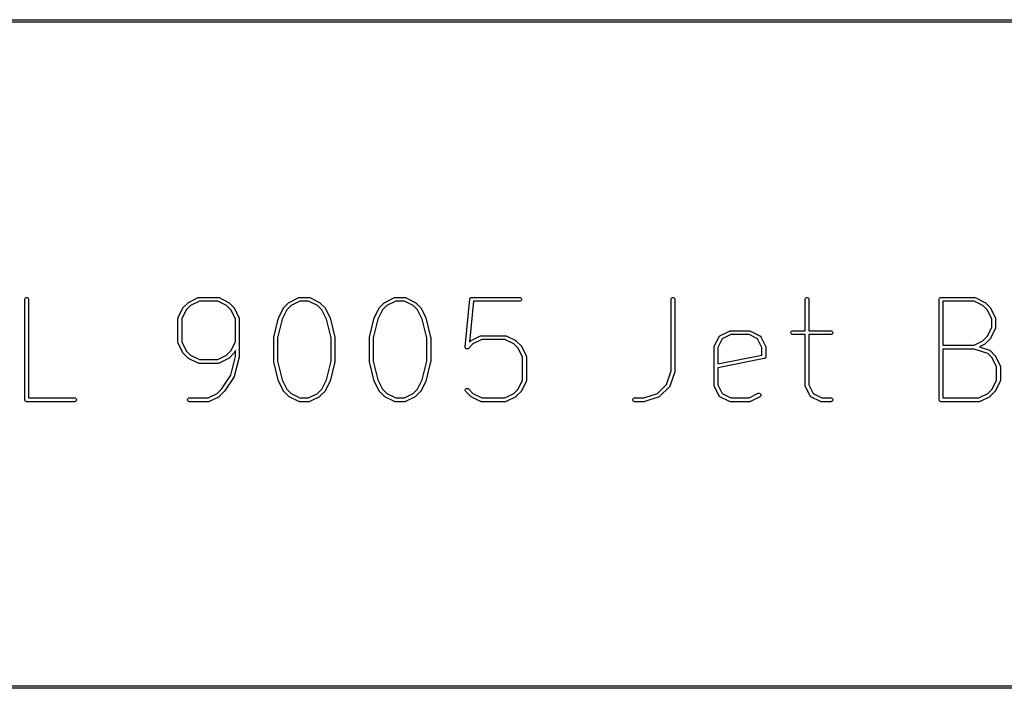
# Model space of a CAD drawing. Header units: inches. Extents: x 0.4 to 11.3, y -7.9 to -0.4.
# Tile 9 of 23: x 4.3 to 5.9, y -6.3 to -5.3. Entities that reach past the tile are written whole.
import ezdxf

# ---------------------------------------------------------------- set-up
doc = ezdxf.new("R2010")
doc.units = ezdxf.units.IN
doc.header["$MEASUREMENT"] = 0
doc.layers.add('User.Drawings', color=9, linetype='CONTINUOUS', true_color=0xc2c2c2)

msp = doc.modelspace()

# ---------------------------------------------------------------- linework, layer by layer
at = {"layer": 'User.Drawings', "linetype": 'CONTINUOUS'}
for p, q in [((2.9516, -5.2906), (10.8511, -5.2906)), ((10.8774, -5.2945), (2.9516, -5.2945)), ((4.3466, -5.7285), (4.3467, -5.7279)), ((4.3466, -5.8859), (4.3466, -5.7285)), ((4.3467, -5.7279), (4.3471, -5.7268)), ((4.3471, -5.7268), (4.348, -5.726)), ((4.348, -5.726), (4.349, -5.7256)), ((4.349, -5.7256), (4.3502, -5.7256)), ((4.3502, -5.7256), (4.3512, -5.726)), ((4.3512, -5.726), (4.352, -5.7268)), ((4.352, -5.7268), (4.3525, -5.7279)), ((4.3525, -5.7279), (4.3525, -5.7285)), ((4.3525, -5.7285), (4.3525, -5.883)), ((4.595, -5.7414), (4.6025, -5.7339)), ((4.6025, -5.7339), (4.6027, -5.7337)), ((4.6027, -5.7337), (4.6027, -5.7336)), ((4.6027, -5.7336), (4.6028, -5.7336)), ((4.6028, -5.7336), (4.6029, -5.7335)), ((4.6029, -5.7335), (4.603, -5.7335)), ((4.603, -5.7335), (4.6032, -5.7333)), ((4.6032, -5.7333), (4.6182, -5.7258)), ((4.6203, -5.7314), (4.6063, -5.7384)), ((4.6182, -5.7258), (4.6188, -5.7256)), ((4.6188, -5.7256), (4.6189, -5.7256)), ((4.6189, -5.7256), (4.619, -5.7256)), ((4.619, -5.7256), (4.6196, -5.7255)), ((4.6196, -5.7255), (4.6496, -5.7255)), ((4.6489, -5.7314), (4.6203, -5.7314)), ((4.6628, -5.7384), (4.6489, -5.7314)), ((4.6496, -5.7255), (4.6501, -5.7256)), ((4.6501, -5.7256), (4.6502, -5.7256)), ((4.6502, -5.7256), (4.6503, -5.7256)), ((4.6503, -5.7256), (4.6509, -5.7258)), ((4.6509, -5.7258), (4.6659, -5.7333)), ((4.6659, -5.7333), (4.6661, -5.7335)), ((4.6661, -5.7335), (4.6662, -5.7335)), ((4.6662, -5.7335), (4.6663, -5.7336)), ((4.6663, -5.7336), (4.6664, -5.7336)), ((4.6664, -5.7336), (4.6664, -5.7337)), ((4.6664, -5.7337), (4.6666, -5.7339)), ((4.6666, -5.7339), (4.6741, -5.7414)), ((4.7525, -5.7414), (4.76, -5.7339)), ((4.76, -5.7339), (4.7602, -5.7337)), ((4.7602, -5.7337), (4.7602, -5.7336)), ((4.7602, -5.7336), (4.7603, -5.7336)), ((4.7603, -5.7336), (4.7604, -5.7335)), ((4.7604, -5.7335), (4.7605, -5.7335)), ((4.7605, -5.7335), (4.7607, -5.7333)), ((4.7607, -5.7333), (4.7757, -5.7258)), ((4.7777, -5.7314), (4.7638, -5.7384)), ((4.7757, -5.7258), (4.7763, -5.7256)), ((4.7763, -5.7256), (4.7764, -5.7256)), ((4.7764, -5.7256), (4.7765, -5.7256)), ((4.7765, -5.7256), (4.777, -5.7255)), ((4.777, -5.7255), (4.792, -5.7255)), ((4.7913, -5.7314), (4.7777, -5.7314)), ((4.8053, -5.7384), (4.7913, -5.7314)), ((4.792, -5.7255), (4.7926, -5.7256)), ((4.7926, -5.7256), (4.7927, -5.7256)), ((4.7927, -5.7256), (4.7928, -5.7256)), ((4.7928, -5.7256), (4.7934, -5.7258)), ((4.7934, -5.7258), (4.8084, -5.7333)), ((4.8084, -5.7333), (4.8086, -5.7335)), ((4.8086, -5.7335), (4.8087, -5.7335)), ((4.8087, -5.7335), (4.8088, -5.7336)), ((4.8088, -5.7336), (4.8088, -5.7336)), ((4.8088, -5.7336), (4.8089, -5.7337)), ((4.8089, -5.7337), (4.8091, -5.7339)), ((4.8091, -5.7339), (4.8166, -5.7414)), ((4.9024, -5.7414), (4.9099, -5.7339)), ((4.9099, -5.7339), (4.9102, -5.7337)), ((4.9102, -5.7337), (4.9102, -5.7336)), ((4.9102, -5.7336), (4.9103, -5.7336)), ((4.9103, -5.7336), (4.9104, -5.7335)), ((4.9104, -5.7335), (4.9105, -5.7335)), ((4.9105, -5.7335), (4.9107, -5.7333)), ((4.9107, -5.7333), (4.9257, -5.7258)), ((4.9277, -5.7314), (4.9138, -5.7384)), ((4.9257, -5.7258), (4.9262, -5.7256)), ((4.9262, -5.7256), (4.9263, -5.7256)), ((4.9263, -5.7256), (4.9264, -5.7256)), ((4.9264, -5.7256), (4.927, -5.7255)), ((4.927, -5.7255), (4.942, -5.7255)), ((4.9413, -5.7314), (4.9277, -5.7314)), ((4.9553, -5.7384), (4.9413, -5.7314)), ((4.942, -5.7255), (4.9426, -5.7256)), ((4.9426, -5.7256), (4.9427, -5.7256)), ((4.9427, -5.7256), (4.9428, -5.7256)), ((4.9428, -5.7256), (4.9433, -5.7258)), ((4.9433, -5.7258), (4.9583, -5.7333)), ((4.9583, -5.7333), (4.9586, -5.7335)), ((4.9586, -5.7335), (4.9587, -5.7335)), ((4.9587, -5.7335), (4.9587, -5.7336)), ((4.9587, -5.7336), (4.9588, -5.7336)), ((4.9588, -5.7336), (4.9589, -5.7337)), ((4.9589, -5.7337), (4.9591, -5.7339)), ((4.9591, -5.7339), (4.9666, -5.7414)), ((5.0366, -5.8031), (5.0441, -5.7282)), ((5.0497, -5.7314), (5.0433, -5.7955)), ((5.0441, -5.7278), (5.0442, -5.7276)), ((5.0441, -5.7279), (5.0441, -5.7278)), ((5.0441, -5.7282), (5.0441, -5.7279)), ((5.0441, -5.7279), (5.0441, -5.7279)), ((5.0442, -5.7276), (5.0444, -5.7272)), ((5.0444, -5.7272), (5.0445, -5.7268)), ((5.0445, -5.7268), (5.0447, -5.7267)), ((5.0447, -5.7266), (5.0451, -5.7263)), ((5.0447, -5.7267), (5.0447, -5.7266)), ((5.0451, -5.7263), (5.0454, -5.726)), ((5.0454, -5.726), (5.0455, -5.7259)), ((5.0455, -5.7259), (5.0456, -5.7258)), ((5.0456, -5.7258), (5.046, -5.7257)), ((5.046, -5.7257), (5.0464, -5.7256)), ((5.0464, -5.7256), (5.0466, -5.7255)), ((5.0466, -5.7255), (5.0467, -5.7255)), ((5.0467, -5.7255), (5.0468, -5.7255)), ((5.0468, -5.7255), (5.047, -5.7255)), ((5.047, -5.7255), (5.122, -5.7255)), ((5.122, -5.7314), (5.0497, -5.7314)), ((5.122, -5.7255), (5.1226, -5.7256)), ((5.1226, -5.7313), (5.122, -5.7314)), ((5.1226, -5.7256), (5.1236, -5.726)), ((5.1236, -5.7309), (5.1226, -5.7313)), ((5.1236, -5.726), (5.1245, -5.7268)), ((5.1245, -5.7301), (5.1236, -5.7309)), ((5.1245, -5.7268), (5.1249, -5.7279)), ((5.1249, -5.729), (5.1245, -5.7301)), ((5.1249, -5.7279), (5.1249, -5.729)), ((5.359, -5.7285), (5.3591, -5.7279)), ((5.359, -5.8405), (5.359, -5.7285)), ((5.3591, -5.7279), (5.3595, -5.7268)), ((5.3595, -5.7268), (5.3603, -5.726)), ((5.3603, -5.726), (5.3614, -5.7256)), ((5.3614, -5.7256), (5.3625, -5.7256)), ((5.3625, -5.7256), (5.3636, -5.726)), ((5.3636, -5.726), (5.3644, -5.7268)), ((5.3644, -5.7268), (5.3649, -5.7279)), ((5.3649, -5.7279), (5.3649, -5.7285)), ((5.3649, -5.7285), (5.3649, -5.8409)), ((5.569, -5.7279), (5.5695, -5.7268)), ((5.569, -5.7285), (5.569, -5.7279)), ((5.569, -5.778), (5.569, -5.7285)), ((5.5695, -5.7268), (5.5703, -5.726)), ((5.5703, -5.726), (5.5714, -5.7256)), ((5.5714, -5.7256), (5.5725, -5.7256)), ((5.5725, -5.7256), (5.5736, -5.726)), ((5.5736, -5.726), (5.5744, -5.7268)), ((5.5744, -5.7268), (5.5748, -5.7279)), ((5.5748, -5.7279), (5.5749, -5.7285)), ((5.5749, -5.7285), (5.5749, -5.778)), ((5.779, -5.7279), (5.7795, -5.7268)), ((5.779, -5.7285), (5.779, -5.7279)), ((5.779, -5.8859), (5.779, -5.7285)), ((5.7795, -5.7268), (5.7803, -5.726)), ((5.7803, -5.726), (5.7813, -5.7256)), ((5.7813, -5.7256), (5.7819, -5.7255)), ((5.7819, -5.7255), (5.8344, -5.7255)), ((5.8337, -5.7314), (5.7849, -5.7314)), ((5.7849, -5.7314), (5.7849, -5.8005)), ((5.8477, -5.7384), (5.8337, -5.7314)), ((5.8344, -5.7255), (5.835, -5.7256)), ((5.835, -5.7256), (5.8351, -5.7256)), ((5.8351, -5.7256), (5.8352, -5.7256)), ((5.8352, -5.7256), (5.8357, -5.7258)), ((5.8357, -5.7258), (5.8507, -5.7333)), ((5.8507, -5.7333), (5.851, -5.7335)), ((5.851, -5.7335), (5.851, -5.7335)), ((5.851, -5.7335), (5.8511, -5.7336)), ((5.8511, -5.7336), (5.8512, -5.7336)), ((5.8512, -5.7336), (5.8513, -5.7337)), ((5.8513, -5.7337), (5.8515, -5.7339)), ((5.8515, -5.7339), (5.859, -5.7414)), ((4.5869, -5.7571), (4.5944, -5.7421)), ((4.5995, -5.7452), (4.5925, -5.7591)), ((4.5944, -5.7421), (4.5946, -5.7419)), ((4.5946, -5.7418), (4.5947, -5.7417)), ((4.5946, -5.7419), (4.5946, -5.7418)), ((4.5947, -5.7417), (4.5947, -5.7416)), ((4.5947, -5.7416), (4.5948, -5.7416)), ((4.5948, -5.7416), (4.595, -5.7414)), ((4.6063, -5.7384), (4.5995, -5.7452)), ((4.6696, -5.7452), (4.6628, -5.7384)), ((4.6766, -5.7591), (4.6696, -5.7452)), ((4.6741, -5.7414), (4.6743, -5.7416)), ((4.6743, -5.7416), (4.6744, -5.7416)), ((4.6744, -5.7416), (4.6744, -5.7417)), ((4.6744, -5.7417), (4.6745, -5.7418)), ((4.6745, -5.7418), (4.6745, -5.7419)), ((4.6745, -5.7419), (4.6747, -5.7421)), ((4.6747, -5.7421), (4.6822, -5.7571)), ((4.7444, -5.7571), (4.7519, -5.7421)), ((4.757, -5.7452), (4.7498, -5.7595)), ((4.7519, -5.7421), (4.7521, -5.7419)), ((4.7521, -5.7418), (4.7522, -5.7417)), ((4.7521, -5.7419), (4.7521, -5.7418)), ((4.7522, -5.7417), (4.7522, -5.7416)), ((4.7522, -5.7416), (4.7523, -5.7416)), ((4.7523, -5.7416), (4.7525, -5.7414)), ((4.7638, -5.7384), (4.757, -5.7452)), ((4.8121, -5.7452), (4.8053, -5.7384)), ((4.8192, -5.7595), (4.8121, -5.7452)), ((4.8166, -5.7414), (4.8168, -5.7416)), ((4.8168, -5.7416), (4.8169, -5.7416)), ((4.8169, -5.7416), (4.8169, -5.7417)), ((4.8169, -5.7417), (4.817, -5.7418)), ((4.817, -5.7418), (4.817, -5.7419)), ((4.817, -5.7419), (4.8172, -5.7421)), ((4.8172, -5.7421), (4.8247, -5.7571)), ((4.8944, -5.7571), (4.9019, -5.7421)), ((4.9069, -5.7452), (4.8998, -5.7595)), ((4.9019, -5.7421), (4.902, -5.7419)), ((4.902, -5.7419), (4.9021, -5.7418)), ((4.9021, -5.7417), (4.9022, -5.7416)), ((4.9021, -5.7418), (4.9021, -5.7417)), ((4.9022, -5.7416), (4.9024, -5.7414)), ((4.9022, -5.7416), (4.9022, -5.7416)), ((4.9138, -5.7384), (4.9069, -5.7452)), ((4.9621, -5.7452), (4.9553, -5.7384)), ((4.9692, -5.7595), (4.9621, -5.7452)), ((4.9666, -5.7414), (4.9668, -5.7416)), ((4.9668, -5.7416), (4.9668, -5.7416)), ((4.9668, -5.7416), (4.9669, -5.7417)), ((4.9669, -5.7417), (4.967, -5.7418)), ((4.967, -5.7418), (4.967, -5.7419)), ((4.967, -5.7419), (4.9672, -5.7421)), ((4.9672, -5.7421), (4.9747, -5.7571)), ((5.8545, -5.7452), (5.8477, -5.7384)), ((5.8614, -5.7591), (5.8545, -5.7452)), ((5.859, -5.7414), (5.8592, -5.7416)), ((5.8592, -5.7416), (5.8592, -5.7416)), ((5.8592, -5.7416), (5.8593, -5.7417)), ((5.8593, -5.7417), (5.8594, -5.7418)), ((5.8594, -5.7418), (5.8594, -5.7419)), ((5.8594, -5.7419), (5.8595, -5.7421)), ((5.8595, -5.7421), (5.867, -5.7571)), ((4.5866, -5.7584), (4.5867, -5.7579)), ((4.5866, -5.7959), (4.5866, -5.7584)), ((4.5867, -5.7577), (4.5869, -5.7571)), ((4.5867, -5.7578), (4.5867, -5.7577)), ((4.5867, -5.7579), (4.5867, -5.7578)), ((4.5925, -5.7591), (4.5925, -5.7952)), ((4.6766, -5.7952), (4.6766, -5.7591)), ((4.6822, -5.7571), (4.6824, -5.7577)), ((4.6824, -5.7577), (4.6824, -5.7578)), ((4.6824, -5.7578), (4.6824, -5.7579)), ((4.6824, -5.7579), (4.6825, -5.7584)), ((4.6825, -5.7584), (4.6825, -5.8184)), ((4.7367, -5.7877), (4.7442, -5.7577)), ((4.7498, -5.7595), (4.7425, -5.7888)), ((4.7442, -5.7577), (4.7443, -5.7574)), ((4.7442, -5.7577), (4.7442, -5.7577)), ((4.7442, -5.7577), (4.7442, -5.7577)), ((4.7443, -5.7574), (4.7444, -5.7572)), ((4.7444, -5.7572), (4.7444, -5.7571)), ((4.7444, -5.7572), (4.7444, -5.7572)), ((4.8266, -5.7888), (4.8192, -5.7595)), ((4.8247, -5.7571), (4.8247, -5.7572)), ((4.8247, -5.7572), (4.8247, -5.7572)), ((4.8247, -5.7572), (4.8248, -5.7574)), ((4.8248, -5.7574), (4.8249, -5.7577)), ((4.8249, -5.7577), (4.8249, -5.7577)), ((4.8249, -5.7577), (4.8249, -5.7577)), ((4.8249, -5.7577), (4.8324, -5.7877)), ((4.8867, -5.7877), (4.8942, -5.7577)), ((4.8998, -5.7595), (4.8925, -5.7888)), ((4.8942, -5.7577), (4.8943, -5.7574)), ((4.8942, -5.7577), (4.8942, -5.7577)), ((4.8942, -5.7577), (4.8942, -5.7577)), ((4.8943, -5.7574), (4.8944, -5.7572)), ((4.8944, -5.7572), (4.8944, -5.7571)), ((4.8944, -5.7572), (4.8944, -5.7572)), ((4.9766, -5.7888), (4.9692, -5.7595)), ((4.9747, -5.7571), (4.9747, -5.7572)), ((4.9747, -5.7572), (4.9747, -5.7572)), ((4.9747, -5.7572), (4.9748, -5.7574)), ((4.9748, -5.7574), (4.9749, -5.7577)), ((4.9749, -5.7577), (4.9749, -5.7577)), ((4.9749, -5.7577), (4.9749, -5.7577)), ((4.9749, -5.7577), (4.9824, -5.7877)), ((5.8614, -5.7727), (5.8614, -5.7591)), ((5.867, -5.7571), (5.8673, -5.7577)), ((5.8673, -5.7577), (5.8673, -5.7578)), ((5.8673, -5.7578), (5.8673, -5.7579)), ((5.8673, -5.7579), (5.8674, -5.7584)), ((5.8674, -5.7584), (5.8674, -5.7734)), ((5.4356, -5.7858), (5.4506, -5.7783)), ((5.4527, -5.7839), (5.4392, -5.7906)), ((5.4506, -5.7783), (5.4512, -5.7781)), ((5.4512, -5.7781), (5.4513, -5.7781)), ((5.4513, -5.7781), (5.4514, -5.778)), ((5.4514, -5.778), (5.452, -5.778)), ((5.452, -5.778), (5.482, -5.778)), ((5.4813, -5.7839), (5.4527, -5.7839)), ((5.4947, -5.7906), (5.4813, -5.7839)), ((5.482, -5.778), (5.4825, -5.778)), ((5.4825, -5.778), (5.4826, -5.7781)), ((5.4826, -5.7781), (5.4827, -5.7781)), ((5.4827, -5.7781), (5.4833, -5.7783)), ((5.4833, -5.7783), (5.4983, -5.7858)), ((5.5465, -5.7804), (5.547, -5.7793)), ((5.5465, -5.7815), (5.5465, -5.7804)), ((5.547, -5.7826), (5.5465, -5.7815)), ((5.547, -5.7793), (5.5478, -5.7785)), ((5.5478, -5.7834), (5.547, -5.7826)), ((5.5478, -5.7785), (5.5489, -5.778)), ((5.5489, -5.7838), (5.5478, -5.7834)), ((5.5489, -5.778), (5.5494, -5.778)), ((5.5494, -5.7839), (5.5489, -5.7838)), ((5.5494, -5.778), (5.569, -5.778)), ((5.569, -5.7839), (5.5494, -5.7839)), ((5.569, -5.8634), (5.569, -5.7839)), ((5.5749, -5.778), (5.6094, -5.778)), ((5.6094, -5.7839), (5.5749, -5.7839)), ((5.5749, -5.7839), (5.5749, -5.8627)), ((5.6094, -5.778), (5.61, -5.778)), ((5.61, -5.7838), (5.6094, -5.7839)), ((5.61, -5.778), (5.6111, -5.7785)), ((5.6111, -5.7834), (5.61, -5.7838)), ((5.6111, -5.7785), (5.6119, -5.7793)), ((5.6119, -5.7826), (5.6111, -5.7834)), ((5.6119, -5.7793), (5.6123, -5.7804)), ((5.6123, -5.7815), (5.6119, -5.7826)), ((5.6123, -5.7804), (5.6123, -5.7815)), ((5.8545, -5.7867), (5.8614, -5.7727)), ((5.867, -5.7748), (5.8595, -5.7898)), ((5.8673, -5.7742), (5.867, -5.7748)), ((5.8674, -5.7734), (5.8673, -5.774)), ((5.8673, -5.774), (5.8673, -5.7741)), ((5.8673, -5.7741), (5.8673, -5.7742)), ((4.5867, -5.7965), (4.5866, -5.7959)), ((4.5867, -5.7966), (4.5867, -5.7965)), ((4.5867, -5.7967), (4.5867, -5.7966)), ((4.5869, -5.7973), (4.5867, -5.7967)), ((4.5944, -5.8123), (4.5869, -5.7973)), ((4.5925, -5.7952), (4.5995, -5.8092)), ((4.6696, -5.8092), (4.6766, -5.7952)), ((4.7366, -5.7879), (4.7367, -5.7878)), ((4.7366, -5.7881), (4.7366, -5.7879)), ((4.7366, -5.7883), (4.7366, -5.7881)), ((4.7366, -5.7884), (4.7366, -5.7883)), ((4.7366, -5.7883), (4.7366, -5.7883)), ((4.7366, -5.8259), (4.7366, -5.7884)), ((4.7367, -5.7878), (4.7367, -5.7877)), ((4.7425, -5.7888), (4.7425, -5.8256)), ((4.8266, -5.8256), (4.8266, -5.7888)), ((4.8324, -5.7877), (4.8324, -5.7878)), ((4.8324, -5.7878), (4.8324, -5.7879)), ((4.8324, -5.7879), (4.8324, -5.7881)), ((4.8324, -5.7881), (4.8325, -5.7883)), ((4.8325, -5.7883), (4.8325, -5.7883)), ((4.8325, -5.7883), (4.8325, -5.7884)), ((4.8325, -5.7884), (4.8325, -5.8259)), ((4.8866, -5.7878), (4.8867, -5.7877)), ((4.8866, -5.7879), (4.8866, -5.7878)), ((4.8866, -5.7881), (4.8866, -5.7879)), ((4.8866, -5.7883), (4.8866, -5.7881)), ((4.8866, -5.7884), (4.8866, -5.7883)), ((4.8866, -5.7883), (4.8866, -5.7883)), ((4.8866, -5.8259), (4.8866, -5.7884)), ((4.8925, -5.7888), (4.8925, -5.8256)), ((4.9766, -5.8256), (4.9766, -5.7888)), ((4.9824, -5.7877), (4.9824, -5.7878)), ((4.9824, -5.7878), (4.9824, -5.7879)), ((4.9824, -5.7879), (4.9824, -5.7881)), ((4.9824, -5.7881), (4.9825, -5.7883)), ((4.9825, -5.7883), (4.9825, -5.7883)), ((4.9825, -5.7883), (4.9825, -5.7884)), ((4.9825, -5.7884), (4.9825, -5.8259)), ((5.0488, -5.7984), (5.0416, -5.8055)), ((5.0433, -5.7955), (5.0449, -5.7939)), ((5.0449, -5.7939), (5.0451, -5.7937)), ((5.0451, -5.7937), (5.0452, -5.7936)), ((5.0452, -5.7936), (5.0453, -5.7936)), ((5.0453, -5.7936), (5.0454, -5.7935)), ((5.0454, -5.7935), (5.0457, -5.7933)), ((5.0454, -5.7935), (5.0454, -5.7935)), ((5.0457, -5.7933), (5.0607, -5.7858)), ((5.0627, -5.7914), (5.0488, -5.7984)), ((5.0607, -5.7858), (5.0612, -5.7856)), ((5.0612, -5.7856), (5.0613, -5.7856)), ((5.0613, -5.7856), (5.0614, -5.7855)), ((5.0614, -5.7855), (5.062, -5.7855)), ((5.062, -5.7855), (5.0995, -5.7855)), ((5.0988, -5.7914), (5.0627, -5.7914)), ((5.1127, -5.7984), (5.0988, -5.7914)), ((5.0995, -5.7855), (5.1001, -5.7855)), ((5.1001, -5.7855), (5.1002, -5.7856)), ((5.1002, -5.7856), (5.1003, -5.7856)), ((5.1003, -5.7856), (5.1008, -5.7858)), ((5.1008, -5.7858), (5.1158, -5.7933)), ((5.1196, -5.8052), (5.1127, -5.7984)), ((5.1158, -5.7933), (5.1161, -5.7935)), ((5.1161, -5.7935), (5.1161, -5.7935)), ((5.1161, -5.7935), (5.1162, -5.7936)), ((5.1162, -5.7936), (5.1163, -5.7936)), ((5.1163, -5.7936), (5.1164, -5.7937)), ((5.1164, -5.7937), (5.1166, -5.7939)), ((5.1166, -5.7939), (5.1241, -5.8014)), ((5.4268, -5.8021), (5.4343, -5.7871)), ((5.4392, -5.7906), (5.4324, -5.8041)), ((5.4343, -5.7871), (5.4344, -5.787)), ((5.4344, -5.7869), (5.4346, -5.7866)), ((5.4344, -5.787), (5.4344, -5.7869)), ((5.4344, -5.787), (5.4344, -5.787)), ((5.4346, -5.7866), (5.4349, -5.7864)), ((5.4349, -5.7864), (5.4351, -5.7861)), ((5.4351, -5.7861), (5.4354, -5.7859)), ((5.4354, -5.7859), (5.4355, -5.7859)), ((5.4355, -5.7859), (5.4356, -5.7858)), ((5.4355, -5.7859), (5.4355, -5.7859)), ((5.5015, -5.8041), (5.4947, -5.7906)), ((5.4983, -5.7858), (5.4984, -5.7859)), ((5.4984, -5.7859), (5.4984, -5.7859)), ((5.4984, -5.7859), (5.4985, -5.7859)), ((5.4985, -5.7859), (5.4988, -5.7861)), ((5.4988, -5.7861), (5.499, -5.7864)), ((5.499, -5.7864), (5.4993, -5.7866)), ((5.4993, -5.7866), (5.4995, -5.7869)), ((5.4995, -5.7869), (5.4995, -5.787)), ((5.4995, -5.787), (5.4995, -5.787)), ((5.4995, -5.787), (5.4996, -5.7871)), ((5.4996, -5.7871), (5.5071, -5.8021)), ((5.8337, -5.8005), (5.8477, -5.7935)), ((5.8507, -5.7986), (5.8421, -5.8029)), ((5.8477, -5.7935), (5.8545, -5.7867)), ((5.851, -5.7984), (5.8507, -5.7986)), ((5.8511, -5.7983), (5.851, -5.7984)), ((5.851, -5.7984), (5.851, -5.7984)), ((5.8512, -5.7983), (5.8511, -5.7983)), ((5.8513, -5.7982), (5.8512, -5.7983)), ((5.8515, -5.798), (5.8513, -5.7982)), ((5.859, -5.7905), (5.8515, -5.798)), ((5.8592, -5.7903), (5.859, -5.7905)), ((5.8593, -5.7902), (5.8592, -5.7903)), ((5.8592, -5.7903), (5.8592, -5.7903)), ((5.8594, -5.7901), (5.8593, -5.7902)), ((5.8595, -5.7898), (5.8594, -5.79)), ((5.8594, -5.79), (5.8594, -5.7901)), ((4.5946, -5.8125), (4.5944, -5.8123)), ((4.5946, -5.8126), (4.5946, -5.8125)), ((4.5947, -5.8127), (4.5946, -5.8126)), ((4.5947, -5.8128), (4.5947, -5.8127)), ((4.5948, -5.8128), (4.5947, -5.8128)), ((4.595, -5.813), (4.5948, -5.8128)), ((4.6025, -5.8205), (4.595, -5.813)), ((4.5995, -5.8092), (4.6063, -5.816)), ((4.6628, -5.816), (4.6696, -5.8092)), ((4.6741, -5.813), (4.6666, -5.8205)), ((4.6743, -5.8128), (4.6741, -5.813)), ((4.6744, -5.8128), (4.6743, -5.8128)), ((4.6745, -5.8126), (4.6744, -5.8127)), ((4.6744, -5.8127), (4.6744, -5.8128)), ((4.6747, -5.8123), (4.6745, -5.8125)), ((4.6745, -5.8125), (4.6745, -5.8126)), ((4.6766, -5.8085), (4.6747, -5.8123)), ((4.6766, -5.8181), (4.6766, -5.8085)), ((5.0366, -5.8037), (5.0366, -5.8031)), ((5.0366, -5.8039), (5.0366, -5.8037)), ((5.0366, -5.804), (5.0366, -5.8039)), ((5.0368, -5.8044), (5.0366, -5.804)), ((5.0369, -5.8048), (5.0368, -5.8044)), ((5.037, -5.8049), (5.0369, -5.8048)), ((5.0371, -5.8051), (5.037, -5.8049)), ((5.0374, -5.8054), (5.0371, -5.8051)), ((5.0376, -5.8057), (5.0374, -5.8054)), ((5.0378, -5.8058), (5.0376, -5.8057)), ((5.0379, -5.8059), (5.0378, -5.8058)), ((5.0383, -5.8061), (5.0379, -5.8059)), ((5.0386, -5.8063), (5.0383, -5.8061)), ((5.0388, -5.8063), (5.0386, -5.8063)), ((5.0389, -5.8063), (5.0388, -5.8063)), ((5.0394, -5.8063), (5.0389, -5.8063)), ((5.0398, -5.8064), (5.0394, -5.8063)), ((5.0399, -5.8063), (5.0398, -5.8064)), ((5.0401, -5.8063), (5.0399, -5.8063)), ((5.0405, -5.8062), (5.0401, -5.8063)), ((5.0409, -5.806), (5.0405, -5.8062)), ((5.041, -5.806), (5.0409, -5.806)), ((5.0411, -5.8059), (5.041, -5.806)), ((5.0416, -5.8055), (5.0411, -5.8059)), ((5.1265, -5.8191), (5.1196, -5.8052)), ((5.1241, -5.8014), (5.1243, -5.8016)), ((5.1243, -5.8016), (5.1243, -5.8016)), ((5.1243, -5.8016), (5.1244, -5.8017)), ((5.1244, -5.8017), (5.1245, -5.8018)), ((5.1245, -5.8018), (5.1245, -5.8019)), ((5.1245, -5.8019), (5.1246, -5.8021)), ((5.1246, -5.8021), (5.1321, -5.8171)), ((5.4265, -5.8034), (5.4266, -5.8029)), ((5.4265, -5.8634), (5.4265, -5.8034)), ((5.4266, -5.8027), (5.4268, -5.8021)), ((5.4266, -5.8028), (5.4266, -5.8027)), ((5.4266, -5.8029), (5.4266, -5.8028)), ((5.4324, -5.8041), (5.4324, -5.8298)), ((5.5015, -5.816), (5.5015, -5.8041)), ((5.5071, -5.8021), (5.5073, -5.8027)), ((5.5073, -5.8027), (5.5073, -5.8028)), ((5.5073, -5.8028), (5.5073, -5.8029)), ((5.5073, -5.8029), (5.5074, -5.8034)), ((5.5074, -5.8034), (5.5074, -5.8184)), ((5.7849, -5.8005), (5.8337, -5.8005)), ((5.8339, -5.8064), (5.7849, -5.8064)), ((5.7849, -5.8064), (5.7849, -5.883)), ((5.8553, -5.8135), (5.8339, -5.8064)), ((5.8421, -5.8029), (5.8578, -5.8081)), ((5.862, -5.8202), (5.8553, -5.8135)), ((5.8578, -5.8081), (5.8584, -5.8084)), ((5.8584, -5.8084), (5.8584, -5.8084)), ((5.8584, -5.8084), (5.8585, -5.8085)), ((5.8585, -5.8085), (5.859, -5.8089)), ((5.859, -5.8089), (5.8665, -5.8164)), ((4.6027, -5.8207), (4.6025, -5.8205)), ((4.6027, -5.8208), (4.6027, -5.8207)), ((4.6028, -5.8208), (4.6027, -5.8208)), ((4.6029, -5.8209), (4.6028, -5.8208)), ((4.603, -5.8209), (4.6029, -5.8209)), ((4.6032, -5.8211), (4.603, -5.8209)), ((4.6182, -5.8286), (4.6032, -5.8211)), ((4.6063, -5.816), (4.6203, -5.823)), ((4.6188, -5.8288), (4.6182, -5.8286)), ((4.6189, -5.8288), (4.6188, -5.8288)), ((4.619, -5.8288), (4.6189, -5.8288)), ((4.6196, -5.8289), (4.619, -5.8288)), ((4.6496, -5.8289), (4.6196, -5.8289)), ((4.6203, -5.823), (4.6489, -5.823)), ((4.6489, -5.823), (4.6628, -5.816)), ((4.6501, -5.8288), (4.6496, -5.8289)), ((4.6502, -5.8288), (4.6501, -5.8288)), ((4.6503, -5.8288), (4.6502, -5.8288)), ((4.6509, -5.8286), (4.6503, -5.8288)), ((4.6659, -5.8211), (4.6509, -5.8286)), ((4.6661, -5.8209), (4.6659, -5.8211)), ((4.6662, -5.8209), (4.6661, -5.8209)), ((4.6663, -5.8208), (4.6662, -5.8209)), ((4.6664, -5.8208), (4.6663, -5.8208)), ((4.6666, -5.8205), (4.6664, -5.8207)), ((4.6664, -5.8207), (4.6664, -5.8208)), ((4.6693, -5.8472), (4.6766, -5.8181)), ((4.6824, -5.8192), (4.6749, -5.8492)), ((4.6825, -5.8188), (4.6824, -5.819)), ((4.6824, -5.819), (4.6824, -5.8191)), ((4.6824, -5.8191), (4.6824, -5.8192)), ((4.6825, -5.8184), (4.6825, -5.8185)), ((4.6825, -5.8185), (4.6825, -5.8186)), ((4.6825, -5.8186), (4.6825, -5.8188)), ((4.7366, -5.826), (4.7366, -5.8259)), ((4.7366, -5.8261), (4.7366, -5.826)), ((4.7366, -5.8263), (4.7366, -5.8261)), ((4.7366, -5.8265), (4.7366, -5.8263)), ((4.7367, -5.8266), (4.7366, -5.8265)), ((4.7367, -5.8267), (4.7367, -5.8266)), ((4.7442, -5.8567), (4.7367, -5.8267)), ((4.7425, -5.8256), (4.7498, -5.8549)), ((4.8192, -5.8549), (4.8266, -5.8256)), ((4.8324, -5.8267), (4.8249, -5.8567)), ((4.8325, -5.8261), (4.8324, -5.8263)), ((4.8324, -5.8263), (4.8324, -5.8265)), ((4.8324, -5.8265), (4.8324, -5.8266)), ((4.8324, -5.8266), (4.8324, -5.8267)), ((4.8325, -5.8259), (4.8325, -5.826)), ((4.8325, -5.826), (4.8325, -5.8261)), ((4.8866, -5.826), (4.8866, -5.8259)), ((4.8866, -5.8261), (4.8866, -5.826)), ((4.8866, -5.8263), (4.8866, -5.8261)), ((4.8866, -5.8265), (4.8866, -5.8263)), ((4.8866, -5.8266), (4.8866, -5.8265)), ((4.8867, -5.8267), (4.8866, -5.8266)), ((4.8942, -5.8567), (4.8867, -5.8267)), ((4.8925, -5.8256), (4.8998, -5.8549)), ((4.9692, -5.8549), (4.9766, -5.8256)), ((4.9824, -5.8267), (4.9749, -5.8567)), ((4.9825, -5.8261), (4.9824, -5.8263)), ((4.9824, -5.8263), (4.9824, -5.8265)), ((4.9824, -5.8265), (4.9824, -5.8266)), ((4.9824, -5.8266), (4.9824, -5.8267)), ((4.9825, -5.8259), (4.9825, -5.826)), ((4.9825, -5.826), (4.9825, -5.8261)), ((5.1265, -5.8552), (5.1265, -5.8191)), ((5.1321, -5.8171), (5.1323, -5.8177)), ((5.1323, -5.8177), (5.1323, -5.8178)), ((5.1323, -5.8178), (5.1324, -5.8179)), ((5.1324, -5.8179), (5.1324, -5.8184)), ((5.1324, -5.8184), (5.1324, -5.8559)), ((5.4324, -5.8298), (5.5015, -5.816)), ((5.505, -5.8213), (5.4324, -5.8359)), ((5.5056, -5.8212), (5.505, -5.8213)), ((5.505, -5.8213), (5.505, -5.8213)), ((5.505, -5.8213), (5.505, -5.8213)), ((5.505, -5.8213), (5.505, -5.8213)), ((5.5058, -5.821), (5.5056, -5.8212)), ((5.5061, -5.8209), (5.5058, -5.821)), ((5.5063, -5.8207), (5.5061, -5.8209)), ((5.5065, -5.8205), (5.5063, -5.8207)), ((5.5067, -5.8203), (5.5065, -5.8205)), ((5.5069, -5.8201), (5.5067, -5.8203)), ((5.507, -5.8198), (5.5069, -5.8201)), ((5.5072, -5.8196), (5.507, -5.8198)), ((5.5073, -5.819), (5.5072, -5.8193)), ((5.5072, -5.8193), (5.5072, -5.8196)), ((5.5074, -5.8184), (5.5073, -5.819)), ((5.8689, -5.8341), (5.862, -5.8202)), ((5.8665, -5.8164), (5.8667, -5.8166)), ((5.8667, -5.8166), (5.8667, -5.8166)), ((5.8667, -5.8166), (5.8668, -5.8167)), ((5.8668, -5.8167), (5.8669, -5.8168)), ((5.8669, -5.8168), (5.8669, -5.8169)), ((5.8669, -5.8169), (5.867, -5.8171)), ((5.867, -5.8171), (5.8745, -5.8321)), ((5.3519, -5.8618), (5.359, -5.8405)), ((5.3648, -5.8419), (5.3573, -5.8644)), ((5.3649, -5.8415), (5.3648, -5.8416)), ((5.3648, -5.8416), (5.3648, -5.8419)), ((5.3649, -5.8409), (5.3649, -5.8412)), ((5.3649, -5.8412), (5.3649, -5.8413)), ((5.3649, -5.8413), (5.3649, -5.8414)), ((5.3649, -5.8414), (5.3649, -5.8415)), ((5.4324, -5.8359), (5.4324, -5.8627)), ((5.8689, -5.8552), (5.8689, -5.8341)), ((5.8745, -5.8321), (5.8747, -5.8327)), ((5.8747, -5.8327), (5.8748, -5.8328)), ((5.8748, -5.8328), (5.8748, -5.8329)), ((5.8748, -5.8329), (5.8749, -5.8334)), ((5.8749, -5.8334), (5.8749, -5.8559)), ((4.6548, -5.8691), (4.6693, -5.8472)), ((4.6745, -5.8501), (4.6595, -5.8726)), ((4.6747, -5.8498), (4.6745, -5.8501)), ((4.6748, -5.8496), (4.6747, -5.8496)), ((4.6747, -5.8496), (4.6747, -5.8497)), ((4.6747, -5.8497), (4.6747, -5.8498)), ((4.6749, -5.8492), (4.6748, -5.8495)), ((4.6748, -5.8495), (4.6748, -5.8496)), ((4.7443, -5.857), (4.7442, -5.8567)), ((4.7442, -5.8567), (4.7442, -5.8567)), ((4.7442, -5.8567), (4.7442, -5.8567)), ((4.7444, -5.8572), (4.7443, -5.857)), ((4.7444, -5.8573), (4.7444, -5.8572)), ((4.7444, -5.8572), (4.7444, -5.8572)), ((4.7519, -5.8723), (4.7444, -5.8573)), ((4.7498, -5.8549), (4.757, -5.8692)), ((4.8121, -5.8692), (4.8192, -5.8549)), ((4.8247, -5.8573), (4.8172, -5.8723)), ((4.8248, -5.857), (4.8247, -5.8572)), ((4.8247, -5.8572), (4.8247, -5.8572)), ((4.8247, -5.8572), (4.8247, -5.8573)), ((4.8249, -5.8567), (4.8248, -5.857)), ((4.8249, -5.8567), (4.8249, -5.8567)), ((4.8249, -5.8567), (4.8249, -5.8567)), ((4.8943, -5.857), (4.8942, -5.8567)), ((4.8942, -5.8567), (4.8942, -5.8567)), ((4.8942, -5.8567), (4.8942, -5.8567)), ((4.8944, -5.8572), (4.8943, -5.857)), ((4.8944, -5.8573), (4.8944, -5.8572)), ((4.8944, -5.8572), (4.8944, -5.8572)), ((4.9019, -5.8723), (4.8944, -5.8573)), ((4.8998, -5.8549), (4.9069, -5.8692)), ((4.9621, -5.8692), (4.9692, -5.8549)), ((4.9747, -5.8573), (4.9672, -5.8723)), ((4.9748, -5.857), (4.9747, -5.8572)), ((4.9747, -5.8572), (4.9747, -5.8572)), ((4.9747, -5.8572), (4.9747, -5.8573)), ((4.9749, -5.8567), (4.9748, -5.857)), ((4.9749, -5.8567), (4.9749, -5.8567)), ((4.9749, -5.8567), (4.9749, -5.8567)), ((5.1196, -5.8692), (5.1265, -5.8552)), ((5.1321, -5.8573), (5.1246, -5.8723)), ((5.1323, -5.8567), (5.1321, -5.8573)), ((5.1324, -5.8565), (5.1323, -5.8566)), ((5.1323, -5.8566), (5.1323, -5.8567)), ((5.1324, -5.8559), (5.1324, -5.8565)), ((5.862, -5.8692), (5.8689, -5.8552)), ((5.8745, -5.8573), (5.867, -5.8723)), ((5.8747, -5.8567), (5.8745, -5.8573)), ((5.8748, -5.8566), (5.8747, -5.8567)), ((5.8749, -5.8559), (5.8748, -5.8565)), ((5.8748, -5.8565), (5.8748, -5.8566)), ((4.6339, -5.883), (4.6478, -5.876)), ((4.6478, -5.876), (4.6548, -5.8691)), ((4.6591, -5.873), (4.6516, -5.8805)), ((4.6593, -5.8728), (4.6591, -5.873)), ((4.6591, -5.873), (4.6591, -5.873)), ((4.6591, -5.873), (4.6591, -5.873)), ((4.6595, -5.8726), (4.6593, -5.8728)), ((4.6595, -5.8726), (4.6595, -5.8726)), ((4.6595, -5.8726), (4.6595, -5.8726)), ((4.7521, -5.8725), (4.7519, -5.8723)), ((4.7521, -5.8726), (4.7521, -5.8725)), ((4.7522, -5.8727), (4.7521, -5.8726)), ((4.7523, -5.8728), (4.7522, -5.8727)), ((4.7522, -5.8727), (4.7522, -5.8727)), ((4.7525, -5.873), (4.7523, -5.8728)), ((4.76, -5.8805), (4.7525, -5.873)), ((4.757, -5.8692), (4.7638, -5.876)), ((4.7638, -5.876), (4.7777, -5.883)), ((4.7913, -5.883), (4.8053, -5.876)), ((4.8053, -5.876), (4.8121, -5.8692)), ((4.8166, -5.873), (4.8091, -5.8805)), ((4.8168, -5.8728), (4.8166, -5.873)), ((4.8169, -5.8727), (4.8168, -5.8728)), ((4.817, -5.8726), (4.8169, -5.8727)), ((4.8169, -5.8727), (4.8169, -5.8727)), ((4.8172, -5.8723), (4.817, -5.8725)), ((4.817, -5.8725), (4.817, -5.8726)), ((4.902, -5.8725), (4.9019, -5.8723)), ((4.9021, -5.8726), (4.902, -5.8725)), ((4.9021, -5.8727), (4.9021, -5.8726)), ((4.9022, -5.8727), (4.9021, -5.8727)), ((4.9022, -5.8728), (4.9022, -5.8727)), ((4.9024, -5.873), (4.9022, -5.8728)), ((4.9099, -5.8805), (4.9024, -5.873)), ((4.9069, -5.8692), (4.9138, -5.876)), ((4.9138, -5.876), (4.9277, -5.883)), ((4.9413, -5.883), (4.9553, -5.876)), ((4.9553, -5.876), (4.9621, -5.8692)), ((4.9666, -5.873), (4.9591, -5.8805)), ((4.9668, -5.8728), (4.9666, -5.873)), ((4.9669, -5.8727), (4.9668, -5.8727)), ((4.9668, -5.8727), (4.9668, -5.8728)), ((4.967, -5.8726), (4.9669, -5.8727)), ((4.9672, -5.8723), (4.967, -5.8725)), ((4.967, -5.8725), (4.967, -5.8726)), ((5.0366, -5.8704), (5.0371, -5.8693)), ((5.0366, -5.8715), (5.0366, -5.8704)), ((5.0371, -5.8726), (5.0366, -5.8715)), ((5.0371, -5.8693), (5.0379, -5.8685)), ((5.0374, -5.873), (5.0371, -5.8726)), ((5.0449, -5.8805), (5.0374, -5.873)), ((5.0379, -5.8685), (5.0389, -5.868)), ((5.0389, -5.868), (5.0401, -5.868)), ((5.0401, -5.868), (5.0411, -5.8685)), ((5.0411, -5.8685), (5.0416, -5.8688)), ((5.0416, -5.8688), (5.0488, -5.876)), ((5.0488, -5.876), (5.0627, -5.883)), ((5.0988, -5.883), (5.1127, -5.876)), ((5.1127, -5.876), (5.1196, -5.8692)), ((5.1241, -5.873), (5.1166, -5.8805)), ((5.1243, -5.8728), (5.1241, -5.873)), ((5.1244, -5.8727), (5.1243, -5.8727)), ((5.1243, -5.8727), (5.1243, -5.8728)), ((5.1245, -5.8726), (5.1244, -5.8727)), ((5.1246, -5.8723), (5.1245, -5.8725)), ((5.1245, -5.8725), (5.1245, -5.8726)), ((5.3165, -5.883), (5.3379, -5.8759)), ((5.3379, -5.8759), (5.3519, -5.8618)), ((5.3566, -5.8655), (5.3416, -5.8805)), ((5.3569, -5.8651), (5.3566, -5.8655)), ((5.357, -5.865), (5.3569, -5.8651)), ((5.3573, -5.8644), (5.357, -5.8649)), ((5.357, -5.8649), (5.357, -5.865)), ((5.4266, -5.864), (5.4265, -5.8634)), ((5.4266, -5.8641), (5.4266, -5.864)), ((5.4266, -5.8642), (5.4266, -5.8641)), ((5.4268, -5.8648), (5.4266, -5.8642)), ((5.4343, -5.8798), (5.4268, -5.8648)), ((5.4324, -5.8627), (5.4392, -5.8762)), ((5.4392, -5.8762), (5.4527, -5.883)), ((5.4813, -5.883), (5.4956, -5.8758)), ((5.4956, -5.8758), (5.4962, -5.8756)), ((5.4962, -5.8756), (5.4973, -5.8755)), ((5.4973, -5.8755), (5.4984, -5.8759)), ((5.4984, -5.8759), (5.4993, -5.8766)), ((5.4993, -5.8766), (5.4998, -5.8777)), ((5.569, -5.864), (5.569, -5.8634)), ((5.5691, -5.8641), (5.569, -5.864)), ((5.5691, -5.8642), (5.5691, -5.8641)), ((5.5693, -5.8648), (5.5691, -5.8642)), ((5.5768, -5.8798), (5.5693, -5.8648)), ((5.5749, -5.8627), (5.5816, -5.8762)), ((5.5816, -5.8762), (5.5951, -5.883)), ((5.8412, -5.883), (5.8552, -5.876)), ((5.8552, -5.876), (5.862, -5.8692)), ((5.8665, -5.873), (5.859, -5.8805)), ((5.8667, -5.8728), (5.8665, -5.873)), ((5.8668, -5.8727), (5.8667, -5.8727)), ((5.8667, -5.8727), (5.8667, -5.8728)), ((5.8669, -5.8726), (5.8668, -5.8727)), ((5.867, -5.8723), (5.8669, -5.8725)), ((5.8669, -5.8725), (5.8669, -5.8726)), ((4.3467, -5.8865), (4.3466, -5.8859)), ((4.3471, -5.8876), (4.3467, -5.8865)), ((4.348, -5.8884), (4.3471, -5.8876)), ((4.349, -5.8888), (4.348, -5.8884)), ((4.3496, -5.8889), (4.349, -5.8888)), ((4.4246, -5.8889), (4.3496, -5.8889)), ((4.3525, -5.883), (4.4246, -5.883)), ((4.4246, -5.883), (4.4252, -5.883)), ((4.4252, -5.8888), (4.4246, -5.8889)), ((4.4252, -5.883), (4.4262, -5.8835)), ((4.4262, -5.8884), (4.4252, -5.8888)), ((4.4262, -5.8835), (4.427, -5.8843)), ((4.427, -5.8876), (4.4262, -5.8884)), ((4.427, -5.8843), (4.4275, -5.8854)), ((4.4275, -5.8865), (4.427, -5.8876)), ((4.4275, -5.8854), (4.4275, -5.8865)), ((4.6017, -5.8854), (4.6021, -5.8843)), ((4.6017, -5.8865), (4.6017, -5.8854)), ((4.6021, -5.8876), (4.6017, -5.8865)), ((4.6021, -5.8843), (4.6029, -5.8835)), ((4.6029, -5.8884), (4.6021, -5.8876)), ((4.6029, -5.8835), (4.604, -5.883)), ((4.604, -5.8888), (4.6029, -5.8884)), ((4.604, -5.883), (4.6046, -5.883)), ((4.6046, -5.8889), (4.604, -5.8888)), ((4.6046, -5.883), (4.6339, -5.883)), ((4.6346, -5.8889), (4.6046, -5.8889)), ((4.6351, -5.8888), (4.6346, -5.8889)), ((4.6352, -5.8888), (4.6351, -5.8888)), ((4.6353, -5.8888), (4.6352, -5.8888)), ((4.6359, -5.8886), (4.6353, -5.8888)), ((4.6509, -5.8811), (4.6359, -5.8886)), ((4.6511, -5.8809), (4.6509, -5.8811)), ((4.6512, -5.8809), (4.6511, -5.8809)), ((4.6513, -5.8808), (4.6512, -5.8809)), ((4.6514, -5.8808), (4.6513, -5.8808)), ((4.6516, -5.8805), (4.6514, -5.8807)), ((4.6514, -5.8807), (4.6514, -5.8808)), ((4.7602, -5.8807), (4.76, -5.8805)), ((4.7602, -5.8808), (4.7602, -5.8807)), ((4.7603, -5.8808), (4.7602, -5.8808)), ((4.7604, -5.8809), (4.7603, -5.8808)), ((4.7605, -5.8809), (4.7604, -5.8809)), ((4.7607, -5.8811), (4.7605, -5.8809)), ((4.7757, -5.8886), (4.7607, -5.8811)), ((4.7763, -5.8888), (4.7757, -5.8886)), ((4.7764, -5.8888), (4.7763, -5.8888)), ((4.7765, -5.8888), (4.7764, -5.8888)), ((4.777, -5.8889), (4.7765, -5.8888)), ((4.792, -5.8889), (4.777, -5.8889)), ((4.7777, -5.883), (4.7913, -5.883)), ((4.7926, -5.8888), (4.792, -5.8889)), ((4.7927, -5.8888), (4.7926, -5.8888)), ((4.7928, -5.8888), (4.7927, -5.8888)), ((4.7934, -5.8886), (4.7928, -5.8888)), ((4.8084, -5.8811), (4.7934, -5.8886)), ((4.8086, -5.8809), (4.8084, -5.8811)), ((4.8087, -5.8809), (4.8086, -5.8809)), ((4.8088, -5.8808), (4.8087, -5.8809)), ((4.8089, -5.8807), (4.8088, -5.8808)), ((4.8088, -5.8808), (4.8088, -5.8808)), ((4.8091, -5.8805), (4.8089, -5.8807)), ((4.9102, -5.8807), (4.9099, -5.8805)), ((4.9102, -5.8808), (4.9102, -5.8807)), ((4.9103, -5.8808), (4.9102, -5.8808)), ((4.9104, -5.8809), (4.9103, -5.8808)), ((4.9105, -5.8809), (4.9104, -5.8809)), ((4.9107, -5.8811), (4.9105, -5.8809)), ((4.9257, -5.8886), (4.9107, -5.8811)), ((4.9262, -5.8888), (4.9257, -5.8886)), ((4.9263, -5.8888), (4.9262, -5.8888)), ((4.9264, -5.8888), (4.9263, -5.8888)), ((4.927, -5.8889), (4.9264, -5.8888)), ((4.942, -5.8889), (4.927, -5.8889)), ((4.9277, -5.883), (4.9413, -5.883)), ((4.9426, -5.8888), (4.942, -5.8889)), ((4.9427, -5.8888), (4.9426, -5.8888)), ((4.9428, -5.8888), (4.9427, -5.8888)), ((4.9433, -5.8886), (4.9428, -5.8888)), ((4.9583, -5.8811), (4.9433, -5.8886)), ((4.9586, -5.8809), (4.9583, -5.8811)), ((4.9587, -5.8809), (4.9586, -5.8809)), ((4.9588, -5.8808), (4.9587, -5.8808)), ((4.9587, -5.8808), (4.9587, -5.8809)), ((4.9589, -5.8807), (4.9588, -5.8808)), ((4.9591, -5.8805), (4.9589, -5.8807)), ((5.0451, -5.8807), (5.0449, -5.8805)), ((5.0452, -5.8808), (5.0451, -5.8807)), ((5.0453, -5.8808), (5.0452, -5.8808)), ((5.0454, -5.8809), (5.0453, -5.8808)), ((5.0457, -5.8811), (5.0454, -5.8809)), ((5.0454, -5.8809), (5.0454, -5.8809)), ((5.0607, -5.8886), (5.0457, -5.8811)), ((5.0612, -5.8888), (5.0607, -5.8886)), ((5.0613, -5.8888), (5.0612, -5.8888)), ((5.0614, -5.8888), (5.0613, -5.8888)), ((5.062, -5.8889), (5.0614, -5.8888)), ((5.0995, -5.8889), (5.062, -5.8889)), ((5.0627, -5.883), (5.0988, -5.883)), ((5.1001, -5.8888), (5.0995, -5.8889)), ((5.1002, -5.8888), (5.1001, -5.8888)), ((5.1003, -5.8888), (5.1002, -5.8888)), ((5.1008, -5.8886), (5.1003, -5.8888)), ((5.1158, -5.8811), (5.1008, -5.8886)), ((5.1161, -5.8809), (5.1158, -5.8811)), ((5.1162, -5.8808), (5.1161, -5.8809)), ((5.1161, -5.8809), (5.1161, -5.8809)), ((5.1163, -5.8808), (5.1162, -5.8808)), ((5.1164, -5.8807), (5.1163, -5.8808)), ((5.1166, -5.8805), (5.1164, -5.8807)), ((5.2991, -5.8854), (5.2995, -5.8843)), ((5.2991, -5.8865), (5.2991, -5.8854)), ((5.2995, -5.8876), (5.2991, -5.8865)), ((5.2995, -5.8843), (5.3003, -5.8835)), ((5.3003, -5.8884), (5.2995, -5.8876)), ((5.3003, -5.8835), (5.3014, -5.883)), ((5.3014, -5.8888), (5.3003, -5.8884)), ((5.3014, -5.883), (5.302, -5.883)), ((5.302, -5.8889), (5.3014, -5.8888)), ((5.302, -5.883), (5.3165, -5.883)), ((5.317, -5.8889), (5.302, -5.8889)), ((5.3173, -5.8889), (5.317, -5.8889)), ((5.3174, -5.8888), (5.3173, -5.8889)), ((5.3173, -5.8889), (5.3173, -5.8889)), ((5.3175, -5.8888), (5.3174, -5.8888)), ((5.3176, -5.8888), (5.3175, -5.8888)), ((5.3179, -5.8887), (5.3176, -5.8888)), ((5.3404, -5.8812), (5.3179, -5.8887)), ((5.3409, -5.881), (5.3404, -5.8812)), ((5.341, -5.8809), (5.3409, -5.881)), ((5.3411, -5.8809), (5.341, -5.8809)), ((5.3416, -5.8805), (5.3411, -5.8809)), ((5.4344, -5.8798), (5.4343, -5.8798)), ((5.4344, -5.8799), (5.4344, -5.8798)), ((5.4344, -5.88), (5.4344, -5.8799)), ((5.4346, -5.8802), (5.4344, -5.88)), ((5.4349, -5.8805), (5.4346, -5.8802)), ((5.4351, -5.8808), (5.4349, -5.8805)), ((5.4354, -5.8809), (5.4351, -5.8808)), ((5.4355, -5.881), (5.4354, -5.8809)), ((5.4356, -5.8811), (5.4355, -5.881)), ((5.4355, -5.881), (5.4355, -5.881)), ((5.4506, -5.8886), (5.4356, -5.8811)), ((5.4512, -5.8888), (5.4506, -5.8886)), ((5.4513, -5.8888), (5.4512, -5.8888)), ((5.4514, -5.8888), (5.4513, -5.8888)), ((5.452, -5.8889), (5.4514, -5.8888)), ((5.482, -5.8889), (5.452, -5.8889)), ((5.4527, -5.883), (5.4813, -5.883)), ((5.4825, -5.8888), (5.482, -5.8889)), ((5.4826, -5.8888), (5.4825, -5.8888)), ((5.4827, -5.8888), (5.4826, -5.8888)), ((5.4833, -5.8886), (5.4827, -5.8888)), ((5.4983, -5.8811), (5.4833, -5.8886)), ((5.4988, -5.8808), (5.4983, -5.8811)), ((5.4995, -5.8799), (5.4988, -5.8808)), ((5.4999, -5.8788), (5.4995, -5.8799)), ((5.4998, -5.8777), (5.4999, -5.8788)), ((5.5769, -5.8798), (5.5768, -5.8798)), ((5.5769, -5.8799), (5.5769, -5.8798)), ((5.5769, -5.88), (5.5769, -5.8799)), ((5.5771, -5.8802), (5.5769, -5.88)), ((5.5774, -5.8805), (5.5771, -5.8802)), ((5.5776, -5.8808), (5.5774, -5.8805)), ((5.5779, -5.8809), (5.5776, -5.8808)), ((5.578, -5.881), (5.5779, -5.8809)), ((5.5781, -5.8811), (5.578, -5.881)), ((5.578, -5.881), (5.578, -5.881)), ((5.5931, -5.8886), (5.5781, -5.8811)), ((5.5937, -5.8888), (5.5931, -5.8886)), ((5.5938, -5.8888), (5.5937, -5.8888)), ((5.5939, -5.8888), (5.5938, -5.8888)), ((5.5944, -5.8889), (5.5939, -5.8888)), ((5.6094, -5.8889), (5.5944, -5.8889)), ((5.5951, -5.883), (5.6094, -5.883)), ((5.6094, -5.883), (5.61, -5.883)), ((5.61, -5.8888), (5.6094, -5.8889)), ((5.61, -5.883), (5.6111, -5.8835)), ((5.6111, -5.8884), (5.61, -5.8888)), ((5.6111, -5.8835), (5.6119, -5.8843)), ((5.6119, -5.8876), (5.6111, -5.8884)), ((5.6119, -5.8843), (5.6123, -5.8854)), ((5.6123, -5.8865), (5.6119, -5.8876)), ((5.6123, -5.8854), (5.6123, -5.8865)), ((5.779, -5.8865), (5.779, -5.8859)), ((5.7795, -5.8876), (5.779, -5.8865)), ((5.7803, -5.8884), (5.7795, -5.8876)), ((5.7813, -5.8888), (5.7803, -5.8884)), ((5.7819, -5.8889), (5.7813, -5.8888)), ((5.8419, -5.8889), (5.7819, -5.8889)), ((5.7849, -5.883), (5.8412, -5.883)), ((5.8425, -5.8888), (5.8419, -5.8889)), ((5.8426, -5.8888), (5.8425, -5.8888)), ((5.8427, -5.8888), (5.8426, -5.8888)), ((5.8432, -5.8886), (5.8427, -5.8888)), ((5.8582, -5.8811), (5.8432, -5.8886)), ((5.8585, -5.8809), (5.8582, -5.8811)), ((5.8586, -5.8808), (5.8585, -5.8809)), ((5.8585, -5.8809), (5.8585, -5.8809)), ((5.8587, -5.8808), (5.8586, -5.8808)), ((5.8588, -5.8807), (5.8587, -5.8808)), ((5.859, -5.8805), (5.8588, -5.8807)), ((2.0802, -6.3339), (11.1004, -6.3339)), ((11.1267, -6.3378), (2.0802, -6.3378))]:
    msp.add_line(p, q, dxfattribs=at)

doc.saveas('drawing.dxf')
